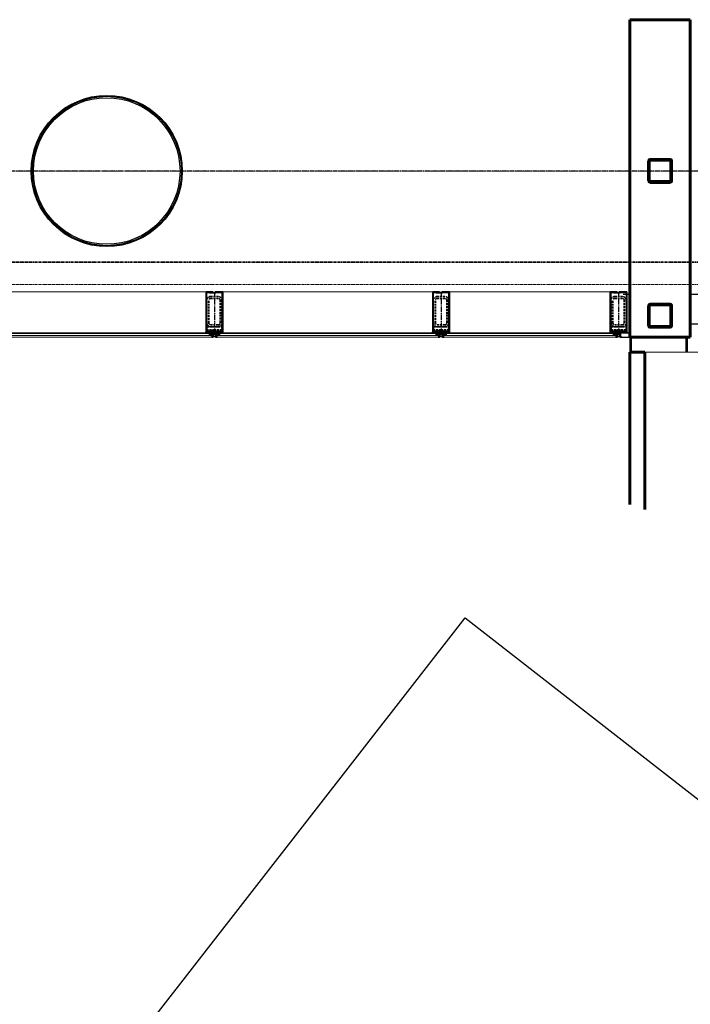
# Model space of a CAD drawing. Header units: millimetres. Extents: x 98667 to 994031, y -2704 to 533009.
# Tile 25 of 153: x 393053 to 397491, y 139506 to 146020. Entities that reach past the tile are written whole.
import ezdxf

# ---------------------------------------------------------------- set-up
doc = ezdxf.new("R2010")
doc.units = ezdxf.units.MM
for name, pattern in [('AP03000E0$0$CENTER', [50.8, 31.75, -6.35, 6.35, -6.35]), ('AP03000E0$0$HIDDEN', [9.525, 6.35, -3.175]), ('AP03000E0$0$HIDDENX2', [19.05, 12.7, -6.35]), ('sp00000g0$0$CENTER', [50.8, 31.75, -6.35, 6.35, -6.35])]:
    doc.linetypes.add(name, pattern=pattern)
for name, color, linetype in [('A-COL ENCLOUSER INNER', 1, 'Continuous'), ('A-COL ENCLOUSER OUTER', 6, 'Continuous'), ('A-XREF', 7, 'Continuous'), ('sp00000g0$0$S-GRID', 1, 'sp00000g0$0$CENTER')]:
    doc.layers.add(name, color=color, linetype=linetype)
for name, color, linetype, lineweight in [('AP03000E0$0$A-BRDG', 1, 'Continuous', 15), ('AP03000E0$0$A-BRDG-GLAZ-MULL', 3, 'Continuous', 30), ('AP03000E0$0$A-BRDG-WALL', 6, 'Continuous', 60), ('AP03000E0$0$A-BRDG-WALL-INTR', 3, 'Continuous', 30), ('AP03000E0$0$A-FLOR-EDGE', 1, 'AP03000E0$0$HIDDENX2', 15), ('AP03000E0$0$A-GLAZ-FULL-EXTR', 2, 'Continuous', 20), ('AP03000E0$0$A-GLAZ-MULL-EXTR', 3, 'Continuous', 35), ('AP03000E0$0$A-WALL-FNSH', 1, 'Continuous', 15), ('AP03000E0$0$A-WALL-PATT', 5, 'Continuous', 15)]:
    doc.layers.add(name, color=color, linetype=linetype, lineweight=lineweight)
doc.layers.add('AP03000E0$0$A-Slab Edge Guide', color=55, linetype='Continuous', lineweight=15, plot=False)

msp = doc.modelspace()

# ---------------------------------------------------------------- linework, layer by layer
at = {"color": 251, "linetype": 'AP03000E0$0$CENTER'}
for p, q in [((394341.5, 144218.6), (394341.5, 143918.6)), ((395841.5, 144218.6), (395841.5, 143918.6)), ((397016.5, 144218.6), (397016.5, 143918.6))]:
    msp.add_line(p, q, dxfattribs=at)
at = {"layer": 'A-COL ENCLOUSER INNER', "color": 251}
for radius in [494, 485]:
    msp.add_circle((393628.9, 145018.6), radius, dxfattribs=at)
at = {"layer": 'A-COL ENCLOUSER OUTER', "color": 251}
msp.add_circle((393628.9, 145018.6), 500, dxfattribs=at)
at = {"layer": 'A-XREF', "color": 251}
for p, q in [((358160.4, 93485.1, 0), (396000.6, 142063.5, 0)), ((396000.6, 142063.5, 0), (400481.6, 138573.1, 0))]:
    msp.add_line(p, q, dxfattribs=at)
at = {"layer": 'AP03000E0$0$A-BRDG', "color": 251}
for p, q in [((397091.4, 143919.5), (397091.4, 143819.5)), ((397096.4, 143919.5), (397096.4, 143819.5)), ((397101.4, 143919.5), (397101.4, 143819.5)), ((397461.9, 143819.5), (397461.9, 143919.5)), ((397466.9, 143819.5), (397466.9, 143919.5)), ((397471.9, 143819.5), (397471.9, 143919.5)), ((397141.4, 143819.5), (401991.4, 143819.5))]:
    msp.add_line(p, q, dxfattribs=at)
at = {"layer": 'AP03000E0$0$A-BRDG-GLAZ-MULL', "color": 251}
for p, q in [((397491.4, 144204.5), (397541.4, 144204.5)), ((397491.4, 144004.5), (397491.4, 144204.5)), ((397541.4, 144004.5), (397491.4, 144004.5))]:
    msp.add_line(p, q, dxfattribs=at)
at = {"layer": 'AP03000E0$0$A-BRDG-WALL', "color": 251}
for p, q in [((397091.4, 143919.5), (397091.4, 146019.6)), ((397091.4, 146019.6), (397491.4, 146019.6)), ((397491.4, 146019.6), (397491.4, 143919.5)), ((397215.2, 144952.9), (397215.2, 145086.2)), ((397220, 144952.9), (397220, 145086.2)), ((397224.8, 145095.7), (397358, 145095.7)), ((397224.8, 145091), (397358, 145091)), ((397362.8, 145086.2), (397362.8, 144952.9)), ((397367.6, 145086.2), (397367.6, 144952.9)), ((397358, 144948.1), (397224.8, 144948.1)), ((397358, 144943.3), (397224.8, 144943.3)), ((397215.2, 143995.4), (397215.2, 144128.7)), ((397220, 143995.4), (397220, 144128.7)), ((397224.8, 144138.2), (397358, 144138.2)), ((397224.8, 144133.5), (397358, 144133.5)), ((397362.8, 144128.7), (397362.8, 143995.4)), ((397367.6, 144128.7), (397367.6, 143995.4)), ((397358, 143990.6), (397224.8, 143990.6)), ((397358, 143985.8), (397224.8, 143985.8)), ((397491.4, 143919.5), (397091.4, 143919.5)), ((397191.4, 143819.5), (397091.4, 143819.5)), ((397091.4, 143819.5), (397091.4, 142812.8)), ((397191.4, 142778.5), (397191.4, 143819.5))]:
    msp.add_line(p, q, dxfattribs=at)
for centre, radius, start, end in [((397224.8, 145086.2), 9.56, 89.99996, 179.99996), ((397224.8, 145086.2), 4.78, 89.99997, 179.99997), ((397358, 145086.2), 9.56, 359.99997, 89.99997), ((397358, 145086.2), 4.78, 359.99997, 89.99997), ((397224.8, 144952.9), 9.56, 179.99996, 269.99996), ((397224.8, 144952.9), 4.78, 179.99996, 269.99996), ((397358, 144952.9), 4.78, 269.99997, 359.99997), ((397358, 144952.9), 9.56, 269.99996, 359.99996), ((397224.8, 144128.7), 9.56, 89.99997, 179.99997), ((397224.8, 144128.7), 4.78, 89.99997, 179.99997), ((397358, 144128.7), 9.56, 359.99997, 89.99997), ((397358, 144128.7), 4.78, 359.99997, 89.99997), ((397224.8, 143995.4), 9.56, 179.99997, 269.99997), ((397224.8, 143995.4), 4.78, 179.99997, 269.99997), ((397358, 143995.4), 4.78, 269.99997, 359.99997), ((397358, 143995.4), 9.56, 269.99996, 359.99996)]:
    msp.add_arc(centre, radius, start, end, dxfattribs=at)
at = {"layer": 'AP03000E0$0$A-BRDG-WALL-INTR', "color": 251}
for p, q in [((397046.9, 144204.6), (397091.9, 144204.6)), ((397091.9, 143945.5), (397029.6, 143945.5)), ((397029.6, 143945.5), (397029.6, 143919.5)), ((397029.6, 143919.5), (397091.9, 143919.5))]:
    msp.add_line(p, q, dxfattribs=at)
at = {"layer": 'AP03000E0$0$A-FLOR-EDGE', "color": 251, "linetype": 'AP03000E0$0$HIDDEN'}
msp.add_line((402091.3, 144268.6), (345893.1, 144268.6), dxfattribs=at)
at = {"layer": 'AP03000E0$0$A-GLAZ-FULL-EXTR', "color": 251}
for p, q in [((394324, 144218.6), (392933.8, 144218.6)), ((395824, 144218.6), (394359, 144218.6)), ((396999, 144218.6), (395859, 144218.6)), ((392933.8, 143948.6), (394324, 143948.6)), ((394324, 143948.6), (394324, 143942.6)), ((394359, 143942.6), (394359, 143948.6)), ((394359, 143948.6), (395824, 143948.6)), ((395824, 143948.6), (395824, 143942.6)), ((395859, 143942.6), (395859, 143948.6)), ((395859, 143948.6), (396999, 143948.6)), ((396999, 143948.6), (396999, 143942.6)), ((394324, 143942.6), (392933.8, 143942.6)), ((392933.8, 143930.6), (394324, 143930.6)), ((394324, 143918.6), (392933.8, 143918.6)), ((394306, 143930.6), (394306, 143942.6)), ((394306, 143933.6), (394306, 143939.6)), ((394306, 143939.6), (394312, 143939.6)), ((394312, 143933.6), (394306, 143933.6)), ((394312, 143930.6), (394312, 143942.6)), ((394312, 143942.6), (394324, 143942.6)), ((394312, 143939.6), (394312, 143933.6)), ((394324, 143930.6), (394312, 143930.6)), ((394324, 143942.6), (394324, 143930.6)), ((394324, 143930.6), (394324, 143918.6)), ((395824, 143942.6), (394359, 143942.6)), ((394371, 143942.6), (394359, 143942.6)), ((394359, 143942.6), (394359, 143930.6)), ((394359, 143918.6), (394359, 143930.6)), ((394359, 143930.6), (395824, 143930.6)), ((394359, 143930.6), (394371, 143930.6)), ((395824, 143918.6), (394359, 143918.6)), ((394371, 143930.6), (394371, 143942.6)), ((394377, 143939.6), (394371, 143939.6)), ((394371, 143939.6), (394371, 143933.6)), ((394371, 143933.6), (394377, 143933.6)), ((394377, 143930.6), (394377, 143942.6)), ((394377, 143933.6), (394377, 143939.6)), ((395806, 143930.6), (395806, 143942.6)), ((395806, 143933.6), (395806, 143939.6)), ((395806, 143939.6), (395812, 143939.6)), ((395812, 143933.6), (395806, 143933.6)), ((395812, 143930.6), (395812, 143942.6)), ((395812, 143942.6), (395824, 143942.6)), ((395812, 143939.6), (395812, 143933.6)), ((395824, 143930.6), (395812, 143930.6)), ((395824, 143942.6), (395824, 143930.6)), ((395824, 143930.6), (395824, 143918.6)), ((396999, 143942.6), (395859, 143942.6)), ((395871, 143942.6), (395859, 143942.6)), ((395859, 143942.6), (395859, 143930.6)), ((395859, 143918.6), (395859, 143930.6)), ((395859, 143930.6), (396999, 143930.6)), ((395859, 143930.6), (395871, 143930.6)), ((396999, 143918.6), (395859, 143918.6)), ((395871, 143930.6), (395871, 143942.6)), ((395877, 143939.6), (395871, 143939.6)), ((395871, 143939.6), (395871, 143933.6)), ((395871, 143933.6), (395877, 143933.6)), ((395877, 143930.6), (395877, 143942.6)), ((395877, 143933.6), (395877, 143939.6)), ((396981, 143930.6), (396981, 143942.6)), ((396981, 143933.6), (396981, 143939.6)), ((396981, 143939.6), (396987, 143939.6)), ((396987, 143933.6), (396981, 143933.6)), ((396987, 143930.6), (396987, 143942.6)), ((396987, 143942.6), (396999, 143942.6)), ((396987, 143939.6), (396987, 143933.6)), ((396999, 143930.6), (396987, 143930.6)), ((396999, 143942.6), (396999, 143930.6)), ((396999, 143930.6), (396999, 143918.6))]:
    msp.add_line(p, q, dxfattribs=at)
at = {"layer": 'AP03000E0$0$A-GLAZ-FULL-EXTR', "color": 251, "linetype": 'Continuous'}
for p, q in [((394312, 143941.2), (394324, 143941.2)), ((394312, 143938), (394324, 143938)), ((394312, 143934.9), (394324, 143934.8)), ((394312, 143931.7), (394324, 143931.6)), ((394312.1, 143930.6), (394312.1, 143942.6)), ((394315.2, 143930.6), (394315.3, 143942.6)), ((394318.4, 143930.6), (394318.5, 143942.6)), ((394321.6, 143930.6), (394321.6, 143942.6)), ((394359, 143941), (394371, 143941)), ((394359, 143937.8), (394371, 143937.8)), ((394359, 143934.7), (394371, 143934.6)), ((394359, 143931.5), (394371, 143931.4)), ((394359.7, 143930.6), (394359.7, 143942.6)), ((394362.9, 143930.6), (394362.9, 143942.6)), ((394366, 143930.6), (394366.1, 143942.6)), ((394369.2, 143930.6), (394369.3, 143942.6)), ((395812, 143941.4), (395824, 143941.4)), ((395812, 143938.2), (395824, 143938.2)), ((395812, 143935.1), (395824, 143935)), ((395812, 143931.9), (395824, 143931.8)), ((395813.9, 143930.6), (395813.9, 143942.6)), ((395817, 143930.6), (395817.1, 143942.6)), ((395820.2, 143930.6), (395820.3, 143942.6)), ((395823.4, 143930.6), (395823.4, 143942.6)), ((395859, 143941.2), (395871, 143941.2)), ((395859, 143938), (395871, 143938)), ((395859, 143934.9), (395871, 143934.8)), ((395859, 143931.7), (395871, 143931.6)), ((395861.5, 143930.6), (395861.5, 143942.6)), ((395864.7, 143930.6), (395864.7, 143942.6)), ((395867.8, 143930.6), (395867.9, 143942.6)), ((396987, 143939.8), (396999, 143939.7)), ((396987, 143936.6), (396999, 143936.6)), ((396987, 143933.4), (396999, 143933.4)), ((396988.6, 143930.6), (396988.7, 143942.6)), ((396991.8, 143930.6), (396991.8, 143942.6)), ((396995, 143930.6), (396995, 143942.6)), ((396998.1, 143930.6), (396998.2, 143942.6))]:
    msp.add_line(p, q, dxfattribs=at)
at = {"layer": 'AP03000E0$0$A-GLAZ-MULL-EXTR', "color": 251}
for p, q in [((394331.5, 144218.6), (394286.5, 144218.6)), ((394286.5, 144218.6), (394286.5, 143958.6)), ((394289.5, 144015.6), (394289.5, 144215.6)), ((394289.5, 144215.6), (394331.5, 144215.6)), ((394346.5, 144215.6), (394309.5, 144215.6)), ((394309.5, 144215.6), (394309.5, 144212.6)), ((394309.5, 144212.6), (394351.5, 144212.6)), ((394331.5, 144215.6), (394331.5, 144218.6)), ((394396.5, 144218.6), (394346.5, 144218.6)), ((394346.5, 144218.6), (394346.5, 144215.6)), ((394351.5, 144212.6), (394351.5, 144215.6)), ((394351.5, 144215.6), (394393.5, 144215.6)), ((394393.5, 144215.6), (394393.5, 144015.6)), ((394396.5, 143958.6), (394396.5, 144218.6)), ((395831.5, 144218.6), (395786.5, 144218.6)), ((395786.5, 144218.6), (395786.5, 143958.6)), ((395789.5, 144015.6), (395789.5, 144215.6)), ((395789.5, 144215.6), (395831.5, 144215.6)), ((395846.5, 144215.6), (395809.5, 144215.6)), ((395809.5, 144215.6), (395809.5, 144212.6)), ((395809.5, 144212.6), (395851.5, 144212.6)), ((395831.5, 144215.6), (395831.5, 144218.6)), ((395896.5, 144218.6), (395846.5, 144218.6)), ((395846.5, 144218.6), (395846.5, 144215.6)), ((395851.5, 144212.6), (395851.5, 144215.6)), ((395851.5, 144215.6), (395893.5, 144215.6)), ((395893.5, 144215.6), (395893.5, 144015.6)), ((395896.5, 143958.6), (395896.5, 144218.6)), ((397006.5, 144218.6), (396961.5, 144218.6)), ((396961.5, 144218.6), (396961.5, 143958.6)), ((396964.5, 144015.6), (396964.5, 144215.6)), ((396964.5, 144215.6), (397006.5, 144215.6)), ((397021.5, 144215.6), (396984.5, 144215.6)), ((396984.5, 144215.6), (396984.5, 144212.6)), ((396984.5, 144212.6), (397026.5, 144212.6)), ((397006.5, 144215.6), (397006.5, 144218.6)), ((397071.5, 144218.6), (397021.5, 144218.6)), ((397021.5, 144218.6), (397021.5, 144215.6)), ((397026.5, 144212.6), (397026.5, 144215.6)), ((397026.5, 144215.6), (397068.5, 144215.6)), ((397068.5, 144215.6), (397068.5, 144015.6)), ((397071.5, 143958.6), (397071.5, 144218.6)), ((394289.5, 143958.6), (394289.5, 144015.6)), ((394393.5, 144015.6), (394393.5, 143958.6)), ((395789.5, 143958.6), (395789.5, 144015.6)), ((395893.5, 144015.6), (395893.5, 143958.6)), ((396964.5, 143958.6), (396964.5, 144015.6)), ((397068.5, 144015.6), (397068.5, 143958.6)), ((394281.5, 143948.6), (394286.5, 143953.6)), ((394309, 143948.6), (394281.5, 143948.6)), ((394286.5, 143958.6), (394286.5, 143953.6)), ((394286.5, 143953.6), (394329, 143953.6)), ((394286.5, 143953.6), (394309, 143953.6)), ((394329, 143958.6), (394289.5, 143958.6)), ((394309, 143953.6), (394309, 143948.6)), ((394354, 143961.6), (394312, 143961.6)), ((394312, 143961.6), (394312, 143958.6)), ((394312, 143958.6), (394349, 143958.6)), ((394334, 143958.6), (394329, 143958.6)), ((394329, 143953.6), (394329, 143918.6)), ((394334, 143918.6), (394334, 143958.6)), ((394349, 143958.6), (394349, 143918.6)), ((394354, 143958.6), (394354, 143961.6)), ((394393.5, 143958.6), (394354, 143958.6)), ((394354, 143918.6), (394354, 143953.6)), ((394354, 143953.6), (394396.5, 143953.6)), ((394396.5, 143953.6), (394374, 143953.6)), ((394374, 143953.6), (394374, 143948.6)), ((394374, 143948.6), (394401.5, 143948.6)), ((394396.5, 143953.6), (394396.5, 143958.6)), ((394401.5, 143948.6), (394396.5, 143953.6)), ((395781.5, 143948.6), (395786.5, 143953.6)), ((395809, 143948.6), (395781.5, 143948.6)), ((395786.5, 143958.6), (395786.5, 143953.6)), ((395786.5, 143953.6), (395829, 143953.6)), ((395786.5, 143953.6), (395809, 143953.6)), ((395829, 143958.6), (395789.5, 143958.6)), ((395809, 143953.6), (395809, 143948.6)), ((395854, 143961.6), (395812, 143961.6)), ((395812, 143961.6), (395812, 143958.6)), ((395812, 143958.6), (395849, 143958.6)), ((395834, 143958.6), (395829, 143958.6)), ((395829, 143953.6), (395829, 143918.6)), ((395834, 143918.6), (395834, 143958.6)), ((395849, 143958.6), (395849, 143918.6)), ((395854, 143958.6), (395854, 143961.6)), ((395893.5, 143958.6), (395854, 143958.6)), ((395854, 143918.6), (395854, 143953.6)), ((395854, 143953.6), (395896.5, 143953.6)), ((395896.5, 143953.6), (395874, 143953.6)), ((395874, 143953.6), (395874, 143948.6)), ((395874, 143948.6), (395901.5, 143948.6)), ((395896.5, 143953.6), (395896.5, 143958.6)), ((395901.5, 143948.6), (395896.5, 143953.6)), ((396956.5, 143948.6), (396961.5, 143953.6)), ((396984, 143948.6), (396956.5, 143948.6)), ((396961.5, 143958.6), (396961.5, 143953.6)), ((396961.5, 143953.6), (397004, 143953.6)), ((396961.5, 143953.6), (396984, 143953.6)), ((397004, 143958.6), (396964.5, 143958.6)), ((396984, 143953.6), (396984, 143948.6)), ((397029, 143961.6), (396987, 143961.6)), ((396987, 143961.6), (396987, 143958.6)), ((396987, 143958.6), (397024, 143958.6)), ((397009, 143958.6), (397004, 143958.6)), ((397004, 143953.6), (397004, 143918.6)), ((397009, 143918.6), (397009, 143958.6)), ((397024, 143958.6), (397024, 143918.6)), ((397029, 143958.6), (397029, 143961.6)), ((397068.5, 143958.6), (397029, 143958.6)), ((397029, 143918.6), (397029, 143953.6)), ((397029, 143953.6), (397071.5, 143953.6)), ((397071.5, 143953.6), (397049, 143953.6)), ((397049, 143953.6), (397049, 143948.6)), ((397049, 143948.6), (397076.5, 143948.6)), ((397071.5, 143953.6), (397071.5, 143958.6)), ((397076.5, 143948.6), (397071.5, 143953.6)), ((394329, 143918.6), (394334, 143918.6)), ((394349, 143918.6), (394354, 143918.6)), ((395829, 143918.6), (395834, 143918.6)), ((395849, 143918.6), (395854, 143918.6)), ((397004, 143918.6), (397009, 143918.6)), ((397024, 143918.6), (397029, 143918.6))]:
    msp.add_line(p, q, dxfattribs=at)
at = {"layer": 'AP03000E0$0$A-GLAZ-MULL-EXTR', "color": 251, "linetype": 'AP03000E0$0$HIDDENX2'}
for p, q in [((394291.5, 144013.6), (394291.5, 144163.6)), ((394304, 144013.6), (394304, 144163.6)), ((394316.5, 144188.6), (394366.5, 144188.6)), ((394316.5, 144176.1), (394366.5, 144176.1)), ((394379, 144163.6), (394379, 144013.6)), ((394391.5, 144163.6), (394391.5, 144013.6)), ((395791.5, 144013.6), (395791.5, 144163.6)), ((395804, 144013.6), (395804, 144163.6)), ((395816.5, 144188.6), (395866.5, 144188.6)), ((395816.5, 144176.1), (395866.5, 144176.1)), ((395879, 144163.6), (395879, 144013.6)), ((395891.5, 144163.6), (395891.5, 144013.6)), ((396966.5, 144013.6), (396966.5, 144163.6)), ((396979, 144013.6), (396979, 144163.6)), ((396991.5, 144188.6), (397041.5, 144188.6)), ((396991.5, 144176.1), (397041.5, 144176.1)), ((397054, 144163.6), (397054, 144013.6)), ((397066.5, 144163.6), (397066.5, 144013.6)), ((394291.5, 143968.6), (394291.5, 143988.6)), ((394291.5, 143988.6), (394391.5, 143988.6)), ((394341.5, 143968.6), (394291.5, 143968.6)), ((394366.5, 144001.1), (394316.5, 144001.1)), ((394366.5, 143988.6), (394316.5, 143988.6)), ((394391.5, 143968.6), (394341.5, 143968.6)), ((394391.5, 143988.6), (394391.5, 143968.6)), ((395791.5, 143968.6), (395791.5, 143988.6)), ((395791.5, 143988.6), (395891.5, 143988.6)), ((395841.5, 143968.6), (395791.5, 143968.6)), ((395866.5, 144001.1), (395816.5, 144001.1)), ((395866.5, 143988.6), (395816.5, 143988.6)), ((395891.5, 143968.6), (395841.5, 143968.6)), ((395891.5, 143988.6), (395891.5, 143968.6)), ((396966.5, 143968.6), (396966.5, 143988.6)), ((396966.5, 143988.6), (397066.5, 143988.6)), ((397016.5, 143968.6), (396966.5, 143968.6)), ((397041.5, 144001.1), (396991.5, 144001.1)), ((397041.5, 143988.6), (396991.5, 143988.6)), ((397066.5, 143968.6), (397016.5, 143968.6)), ((397066.5, 143988.6), (397066.5, 143968.6))]:
    msp.add_line(p, q, dxfattribs=at)
at = {"layer": 'AP03000E0$0$A-GLAZ-MULL-EXTR', "color": 251, "linetype": 'Continuous'}
for p, q in [((394281.5, 143948.6), (394281.5, 143948.7)), ((394282.9, 143950.1), (394309, 143950)), ((394284.7, 143948.6), (394284.7, 143951.9)), ((394286.1, 143953.3), (394309, 143953.2)), ((394287.9, 143948.6), (394287.9, 143953.6)), ((394291, 143948.6), (394291.1, 143953.6)), ((394294.2, 143948.6), (394294.2, 143953.6)), ((394297.4, 143948.6), (394297.4, 143953.6)), ((394300.6, 143948.6), (394300.6, 143953.6)), ((394303.7, 143948.6), (394303.8, 143953.6)), ((394306.9, 143948.6), (394306.9, 143953.6)), ((394374, 143952.9), (394397.3, 143952.8)), ((394374, 143949.7), (394400.5, 143949.6)), ((394376.8, 143948.6), (394376.8, 143953.6)), ((394379.9, 143948.6), (394380, 143953.6)), ((394383.1, 143948.6), (394383.1, 143953.6)), ((394386.3, 143948.6), (394386.3, 143953.6)), ((394389.5, 143948.6), (394389.5, 143953.6)), ((394392.6, 143948.6), (394392.7, 143953.6)), ((394395.8, 143948.6), (394395.8, 143953.6)), ((394399, 143948.6), (394399, 143951.1)), ((395783.1, 143950.3), (395809, 143950.2)), ((395783.3, 143948.6), (395783.3, 143950.5)), ((395786.3, 143953.5), (395809, 143953.4)), ((395786.5, 143948.6), (395786.5, 143953.6)), ((395789.7, 143948.6), (395789.7, 143953.6)), ((395792.8, 143948.6), (395792.9, 143953.6)), ((395796, 143948.6), (395796, 143953.6)), ((395799.2, 143948.6), (395799.2, 143953.6)), ((395802.4, 143948.6), (395802.4, 143953.6)), ((395805.5, 143948.6), (395805.6, 143953.6)), ((395808.7, 143948.6), (395808.7, 143953.6)), ((395874, 143953.1), (395897.1, 143953)), ((395874, 143949.9), (395900.3, 143949.8)), ((395875.4, 143948.6), (395875.4, 143953.6)), ((395878.6, 143948.6), (395878.6, 143953.6)), ((395881.7, 143948.6), (395881.8, 143953.6)), ((395884.9, 143948.6), (395884.9, 143953.6)), ((395888.1, 143948.6), (395888.1, 143953.6)), ((395891.3, 143948.6), (395891.3, 143953.6)), ((395894.4, 143948.6), (395894.5, 143953.6)), ((395897.6, 143948.6), (395897.6, 143952.5)), ((395900.8, 143948.6), (395900.8, 143949.3)), ((396956.5, 143948.7), (396976.3, 143948.6)), ((396958.1, 143948.6), (396958.1, 143950.2)), ((396959.7, 143951.8), (396984, 143951.7)), ((396961.2, 143948.6), (396961.3, 143953.4)), ((396964.4, 143948.6), (396964.4, 143953.6)), ((396967.6, 143948.6), (396967.6, 143953.6)), ((396970.8, 143948.6), (396970.8, 143953.6)), ((396973.9, 143948.6), (396974, 143953.6)), ((396977.1, 143948.6), (396977.1, 143953.6)), ((396980.3, 143948.6), (396980.3, 143953.6)), ((396983.5, 143948.6), (396983.5, 143953.6)), ((397049, 143951.5), (397073.7, 143951.4)), ((397050.1, 143948.6), (397050.2, 143953.6)), ((397053.3, 143948.6), (397053.3, 143953.6)), ((397056.5, 143948.6), (397056.5, 143953.6)), ((397059.7, 143948.6), (397059.7, 143953.6)), ((397062.8, 143948.6), (397062.9, 143953.6)), ((397066, 143948.6), (397066, 143953.6)), ((397069.2, 143948.6), (397069.2, 143953.6)), ((397072.4, 143948.6), (397072.4, 143952.7)), ((397075.5, 143948.6), (397075.5, 143949.5))]:
    msp.add_line(p, q, dxfattribs=at)
at = {"layer": 'AP03000E0$0$A-GLAZ-MULL-EXTR', "color": 251, "linetype": 'AP03000E0$0$HIDDENX2'}
for centre, radius, start, end in [((394316.5, 144163.6), 25, 89.99999, 179.99999), ((394316.5, 144163.6), 12.5, 89.99999, 179.99999), ((394366.5, 144163.6), 25, 359.99999, 89.99999), ((394366.5, 144163.6), 12.5, 359.99999, 89.99999), ((395816.5, 144163.6), 25, 89.99999, 179.99999), ((395816.5, 144163.6), 12.5, 89.99999, 179.99999), ((395866.5, 144163.6), 25, 359.99999, 89.99999), ((395866.5, 144163.6), 12.5, 359.99999, 89.99999), ((396991.5, 144163.6), 25, 89.99999, 179.99999), ((396991.5, 144163.6), 12.5, 89.99999, 179.99999), ((397041.5, 144163.6), 25, 359.99999, 89.99999), ((397041.5, 144163.6), 12.5, 359.99999, 89.99999), ((394316.5, 144013.6), 25, 179.99999, 269.99999), ((394316.5, 144013.6), 12.5, 179.99999, 269.99999), ((394366.5, 144013.6), 25, 269.99999, 359.99999), ((394366.5, 144013.6), 12.5, 269.99999, 359.99999), ((395816.5, 144013.6), 25, 179.99999, 269.99999), ((395816.5, 144013.6), 12.5, 179.99999, 269.99999), ((395866.5, 144013.6), 25, 269.99999, 359.99999), ((395866.5, 144013.6), 12.5, 269.99999, 359.99999), ((396991.5, 144013.6), 25, 179.99999, 269.99999), ((396991.5, 144013.6), 12.5, 179.99999, 269.99999), ((397041.5, 144013.6), 25, 269.99999, 359.99999), ((397041.5, 144013.6), 12.5, 269.99999, 359.99999)]:
    msp.add_arc(centre, radius, start, end, dxfattribs=at)
at = {"layer": 'AP03000E0$0$A-GLAZ-MULL-EXTR', "color": 251}
for centre in [(394326.5, 143922.3), (394326.5, 143921.3), (394326.5, 143920.3), (394326.5, 143919.3), (394326.5, 143918.3), (394326.5, 143917.3), (394356.5, 143922.3), (394356.5, 143921.3), (394356.5, 143920.3), (394356.5, 143919.3), (394356.5, 143918.3), (394356.5, 143917.3), (395826.5, 143922.3), (395826.5, 143921.3), (395826.5, 143920.3), (395826.5, 143919.3), (395826.5, 143918.3), (395826.5, 143917.3), (395856.5, 143922.3), (395856.5, 143921.3), (395856.5, 143920.3), (395856.5, 143919.3), (395856.5, 143918.3), (395856.5, 143917.3), (397001.5, 143922.3), (397001.5, 143921.3), (397001.5, 143920.3), (397001.5, 143919.3), (397001.5, 143918.3), (397001.5, 143917.3), (397031.5, 143922.3), (397031.5, 143921.3), (397031.5, 143920.3), (397031.5, 143919.3), (397031.5, 143918.3), (397031.5, 143917.3)]:
    msp.add_arc(centre, 2.83, 28.06064, 151.93933, dxfattribs=at)
at = {"layer": 'AP03000E0$0$A-Slab Edge Guide', "color": 251, "linetype": 'AP03000E0$0$HIDDEN'}
msp.add_line((402091.3, 145018.6), (345928.4, 145018.6), dxfattribs=at)
at = {"layer": 'AP03000E0$0$A-WALL-FNSH', "color": 251, "linetype": 'AP03000E0$0$HIDDEN'}
for p, q in [((402091.3, 144413.6), (345899.8, 144413.6)), ((402091.3, 144418.6), (345900, 144418.6))]:
    msp.add_line(p, q, dxfattribs=at)
at = {"layer": 'AP03000E0$0$A-WALL-PATT', "color": 251, "linetype": 'Continuous'}
for p, q in [((397215.2, 145085.4), (397220, 145080.6)), ((397215.2, 145058.4), (397220, 145053.6)), ((397258.7, 145095.7), (397263.4, 145091)), ((397285.6, 145095.7), (397290.3, 145091)), ((397339.3, 145095.7), (397344, 145091)), ((397362.8, 145072.1), (397367.6, 145067.3)), ((397215.2, 145004.4), (397220, 144999.6)), ((397362.8, 145018), (397367.6, 145013.2)), ((397362.8, 144991), (397367.6, 144986.2)), ((397215.2, 144977.4), (397220, 144972.6)), ((397244.3, 144948.1), (397249, 144943.3)), ((397271.2, 144948.1), (397275.9, 144943.3)), ((397324.9, 144948.1), (397329.6, 144943.3)), ((397351.8, 144948.1), (397356.5, 144943.3)), ((397215.2, 144112.9), (397220, 144108.1)), ((397215.2, 144085.9), (397220, 144081.1)), ((397243.7, 144138.2), (397248.5, 144133.5)), ((397270.6, 144138.2), (397275.3, 144133.5)), ((397324.3, 144138.2), (397329.1, 144133.5)), ((397351.2, 144138.2), (397355.9, 144133.5)), ((397362.8, 144126.5), (397367.6, 144121.7)), ((397362.8, 144099.5), (397367.6, 144094.7)), ((397215.2, 144031.8), (397220, 144027)), ((397362.8, 144045.5), (397367.6, 144040.7)), ((397362.8, 144018.5), (397367.6, 144013.7)), ((397215.2, 144004.8), (397220, 144000)), ((397229.3, 143990.6), (397234.1, 143985.8)), ((397256.2, 143990.6), (397261, 143985.8)), ((397309.9, 143990.6), (397314.7, 143985.8)), ((397336.8, 143990.6), (397341.6, 143985.8))]:
    msp.add_line(p, q, dxfattribs=at)
at = {"layer": 'sp00000g0$0$S-GRID', "color": 251}
msp.add_line((429751.9, 145018.6), (345928.4, 145018.6), dxfattribs=at)

doc.saveas('drawing.dxf')
